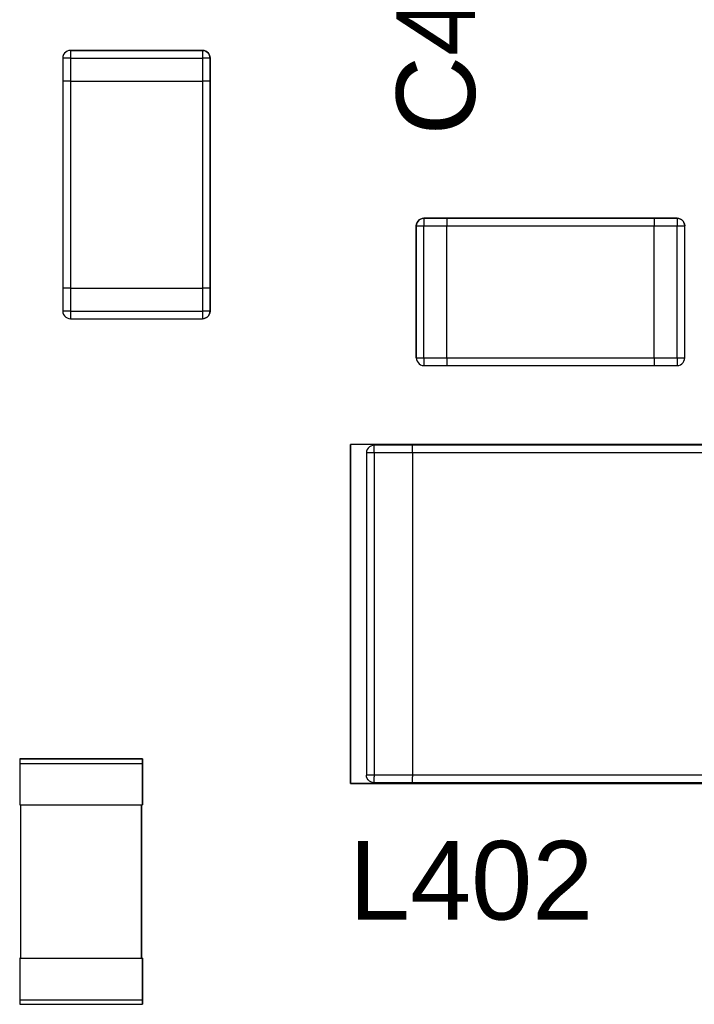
# Model space of a CAD drawing. Header units: inches. Extents: x 0 to 474, y -297 to 0.
# Tile 67 of 256: x 152.51 to 156.91, y -153.12 to -146.7. Entities that reach past the tile are written whole.
import ezdxf

# ---------------------------------------------------------------- set-up
doc = ezdxf.new("R2010")
doc.units = ezdxf.units.IN
doc.header["$MEASUREMENT"] = 0
doc.styles.add('Arial0', font='arial.ttf', dxfattribs={"height": 3.644212})

msp = doc.modelspace()

# ---------------------------------------------------------------- linework, layer by layer
at = {"color": 7, "true_color": 0xffffff}
for p, q in [((152.7958, -146.9438), (152.7948, -146.9548)), ((152.7958, -146.9438), (152.7948, -146.9548)), ((152.7998, -146.9328), (152.7958, -146.9438)), ((152.7998, -146.9328), (152.7958, -146.9438)), ((152.8058, -146.9238), (152.7998, -146.9328)), ((152.8058, -146.9238), (152.7998, -146.9328)), ((152.8138, -146.9158), (152.8058, -146.9238)), ((152.8138, -146.9158), (152.8058, -146.9238)), ((152.8228, -146.9098), (152.8138, -146.9158)), ((152.8228, -146.9098), (152.8138, -146.9158)), ((152.8338, -146.9058), (152.8228, -146.9098)), ((152.8338, -146.9058), (152.8228, -146.9098)), ((152.8448, -146.9048), (152.8338, -146.9058)), ((152.8448, -146.9048), (152.8338, -146.9058)), ((153.7048, -146.9048), (152.8448, -146.9048)), ((152.8448, -146.9048), (153.7048, -146.9048)), ((152.8448, -146.9048), (152.8448, -146.9058)), ((152.8448, -146.9058), (152.8448, -146.9098)), ((152.8448, -146.9098), (152.8448, -146.9158)), ((152.8448, -146.9158), (152.8448, -146.9238)), ((152.8448, -146.9238), (152.8448, -146.9328)), ((152.8448, -146.9328), (152.8448, -146.9438)), ((152.8448, -146.9438), (152.8448, -146.9548)), ((153.7158, -146.9058), (153.7048, -146.9048)), ((153.7048, -146.9048), (153.7158, -146.9058)), ((153.7048, -146.9048), (153.7048, -146.9058)), ((153.7048, -146.9058), (153.7048, -146.9098)), ((153.7048, -146.9098), (153.7048, -146.9158)), ((153.7048, -146.9158), (153.7048, -146.9238)), ((153.7048, -146.9238), (153.7048, -146.9328)), ((153.7048, -146.9328), (153.7048, -146.9438)), ((153.7048, -146.9438), (153.7048, -146.9548)), ((153.7268, -146.9098), (153.7158, -146.9058)), ((153.7158, -146.9058), (153.7268, -146.9098)), ((153.7358, -146.9158), (153.7268, -146.9098)), ((153.7268, -146.9098), (153.7358, -146.9158)), ((153.7438, -146.9238), (153.7358, -146.9158)), ((153.7358, -146.9158), (153.7438, -146.9238)), ((153.7498, -146.9328), (153.7438, -146.9238)), ((153.7438, -146.9238), (153.7498, -146.9328)), ((153.7538, -146.9438), (153.7498, -146.9328)), ((153.7498, -146.9328), (153.7538, -146.9438)), ((153.7548, -146.9548), (153.7538, -146.9438)), ((153.7538, -146.9438), (153.7548, -146.9548)), ((152.7948, -146.9548), (152.7948, -147.1048)), ((152.7948, -146.9548), (152.7948, -147.1048)), ((152.7958, -146.9548), (152.7948, -146.9548)), ((152.7998, -146.9548), (152.7958, -146.9548)), ((152.8058, -146.9548), (152.7998, -146.9548)), ((152.8138, -146.9548), (152.8058, -146.9548)), ((152.8228, -146.9548), (152.8138, -146.9548)), ((152.8338, -146.9548), (152.8228, -146.9548)), ((152.8448, -146.9548), (152.8338, -146.9548)), ((152.8448, -146.9548), (152.8448, -147.1048)), ((152.8448, -146.9548), (153.7048, -146.9548)), ((153.7158, -146.9548), (153.7048, -146.9548)), ((153.7048, -146.9548), (153.7048, -147.1048)), ((153.7268, -146.9548), (153.7158, -146.9548)), ((153.7358, -146.9548), (153.7268, -146.9548)), ((153.7438, -146.9548), (153.7358, -146.9548)), ((153.7498, -146.9548), (153.7438, -146.9548)), ((153.7538, -146.9548), (153.7498, -146.9548)), ((153.7548, -146.9548), (153.7538, -146.9548)), ((153.7548, -147.1048), (153.7548, -146.9548)), ((153.7548, -146.9548), (153.7548, -147.1048)), ((152.7948, -147.1048), (152.7948, -148.4548)), ((152.7958, -147.1048), (152.7948, -147.1048)), ((152.7958, -147.1048), (152.7948, -147.1048)), ((152.7948, -147.1048), (152.7948, -148.4548)), ((152.7998, -147.1048), (152.7958, -147.1048)), ((152.7998, -147.1048), (152.7958, -147.1048)), ((152.8058, -147.1048), (152.7998, -147.1048)), ((152.8058, -147.1048), (152.7998, -147.1048)), ((152.8138, -147.1048), (152.8058, -147.1048)), ((152.8138, -147.1048), (152.8058, -147.1048)), ((152.8228, -147.1048), (152.8138, -147.1048)), ((152.8228, -147.1048), (152.8138, -147.1048)), ((152.8338, -147.1048), (152.8228, -147.1048)), ((152.8338, -147.1048), (152.8228, -147.1048)), ((152.8448, -147.1048), (152.8338, -147.1048)), ((152.8448, -147.1048), (152.8338, -147.1048)), ((152.8448, -147.1048), (153.7048, -147.1048)), ((152.8448, -147.1048), (153.7048, -147.1048)), ((152.8448, -147.1048), (152.8448, -148.4548)), ((153.7158, -147.1048), (153.7048, -147.1048)), ((153.7158, -147.1048), (153.7048, -147.1048)), ((153.7048, -147.1048), (153.7048, -148.4548)), ((153.7268, -147.1048), (153.7158, -147.1048)), ((153.7268, -147.1048), (153.7158, -147.1048)), ((153.7358, -147.1048), (153.7268, -147.1048)), ((153.7358, -147.1048), (153.7268, -147.1048)), ((153.7438, -147.1048), (153.7358, -147.1048)), ((153.7438, -147.1048), (153.7358, -147.1048)), ((153.7498, -147.1048), (153.7438, -147.1048)), ((153.7498, -147.1048), (153.7438, -147.1048)), ((153.7538, -147.1048), (153.7498, -147.1048)), ((153.7538, -147.1048), (153.7498, -147.1048)), ((153.7548, -147.1048), (153.7538, -147.1048)), ((153.7548, -147.1048), (153.7538, -147.1048)), ((153.7548, -148.4548), (153.7548, -147.1048)), ((153.7548, -147.1048), (153.7548, -148.4548)), ((155.1008, -148.0388), (155.0998, -148.0498)), ((155.0998, -148.0498), (155.1008, -148.0388)), ((155.1048, -148.0278), (155.1008, -148.0388)), ((155.1008, -148.0388), (155.1048, -148.0278)), ((155.1108, -148.0188), (155.1048, -148.0278)), ((155.1048, -148.0278), (155.1108, -148.0188)), ((155.1188, -148.0108), (155.1108, -148.0188)), ((155.1108, -148.0188), (155.1188, -148.0108)), ((155.1278, -148.0048), (155.1188, -148.0108)), ((155.1188, -148.0108), (155.1278, -148.0048)), ((155.1388, -148.0008), (155.1278, -148.0048)), ((155.1278, -148.0048), (155.1388, -148.0008)), ((155.1498, -147.9998), (155.1388, -148.0008)), ((155.1388, -148.0008), (155.1498, -147.9998)), ((155.2998, -147.9998), (155.1498, -147.9998)), ((155.1498, -147.9998), (155.2998, -147.9998)), ((155.1498, -147.9998), (155.1498, -148.0008)), ((155.1498, -148.0008), (155.1498, -148.0048)), ((155.1498, -148.0048), (155.1498, -148.0108)), ((155.1498, -148.0108), (155.1498, -148.0188)), ((155.1498, -148.0188), (155.1498, -148.0278)), ((155.1498, -148.0278), (155.1498, -148.0388)), ((155.1498, -148.0388), (155.1498, -148.0498)), ((156.6498, -147.9998), (155.2998, -147.9998)), ((155.2998, -147.9998), (155.2998, -148.0008)), ((155.2998, -147.9998), (156.6498, -147.9998)), ((155.2998, -147.9998), (155.2998, -148.0008)), ((155.2998, -148.0008), (155.2998, -148.0048)), ((155.2998, -148.0008), (155.2998, -148.0048)), ((155.2998, -148.0048), (155.2998, -148.0108)), ((155.2998, -148.0048), (155.2998, -148.0108)), ((155.2998, -148.0108), (155.2998, -148.0188)), ((155.2998, -148.0108), (155.2998, -148.0188)), ((155.2998, -148.0188), (155.2998, -148.0278)), ((155.2998, -148.0188), (155.2998, -148.0278)), ((155.2998, -148.0278), (155.2998, -148.0388)), ((155.2998, -148.0278), (155.2998, -148.0388)), ((155.2998, -148.0388), (155.2998, -148.0498)), ((155.2998, -148.0388), (155.2998, -148.0498)), ((156.7998, -147.9998), (156.6498, -147.9998)), ((156.6498, -147.9998), (156.7998, -147.9998)), ((156.6498, -147.9998), (156.6498, -148.0008)), ((156.6498, -147.9998), (156.6498, -148.0008)), ((156.6498, -148.0008), (156.6498, -148.0048)), ((156.6498, -148.0008), (156.6498, -148.0048)), ((156.6498, -148.0048), (156.6498, -148.0108)), ((156.6498, -148.0048), (156.6498, -148.0108)), ((156.6498, -148.0108), (156.6498, -148.0188)), ((156.6498, -148.0108), (156.6498, -148.0188)), ((156.6498, -148.0188), (156.6498, -148.0278)), ((156.6498, -148.0188), (156.6498, -148.0278)), ((156.6498, -148.0278), (156.6498, -148.0388)), ((156.6498, -148.0278), (156.6498, -148.0388)), ((156.6498, -148.0388), (156.6498, -148.0498)), ((156.6498, -148.0388), (156.6498, -148.0498)), ((156.7998, -148.0008), (156.7998, -147.9998)), ((156.7998, -147.9998), (156.8108, -148.0008)), ((156.7998, -147.9998), (156.7998, -148.0008)), ((156.8108, -148.0008), (156.7998, -148.0008)), ((156.7998, -148.0008), (156.7998, -148.0048)), ((156.7998, -148.0048), (156.7998, -148.0108)), ((156.7998, -148.0108), (156.7998, -148.0188)), ((156.7998, -148.0188), (156.7998, -148.0278)), ((156.7998, -148.0278), (156.7998, -148.0388)), ((156.7998, -148.0388), (156.7998, -148.0498)), ((156.8218, -148.0048), (156.8108, -148.0008)), ((156.8108, -148.0008), (156.8218, -148.0048)), ((156.8308, -148.0108), (156.8218, -148.0048)), ((156.8218, -148.0048), (156.8308, -148.0108)), ((156.8388, -148.0188), (156.8308, -148.0108)), ((156.8308, -148.0108), (156.8388, -148.0188)), ((156.8448, -148.0278), (156.8388, -148.0188)), ((156.8388, -148.0188), (156.8448, -148.0278)), ((156.8488, -148.0388), (156.8448, -148.0278)), ((156.8448, -148.0278), (156.8488, -148.0388)), ((156.8498, -148.0498), (156.8488, -148.0388)), ((156.8488, -148.0388), (156.8498, -148.0498)), ((155.0998, -148.0498), (155.0998, -148.9098)), ((155.0998, -148.9098), (155.0998, -148.0498)), ((155.0998, -148.0498), (155.1008, -148.0498)), ((155.1008, -148.0498), (155.1048, -148.0498)), ((155.1048, -148.0498), (155.1108, -148.0498)), ((155.1108, -148.0498), (155.1188, -148.0498)), ((155.1188, -148.0498), (155.1278, -148.0498)), ((155.1278, -148.0498), (155.1388, -148.0498)), ((155.1388, -148.0498), (155.1498, -148.0498)), ((155.1498, -148.0498), (155.2998, -148.0498)), ((155.1498, -148.9098), (155.1498, -148.0498)), ((155.2998, -148.9098), (155.2998, -148.0498)), ((155.2998, -148.9098), (155.2998, -148.0498)), ((155.2998, -148.0498), (156.6498, -148.0498)), ((156.6498, -148.9098), (156.6498, -148.0498)), ((156.6498, -148.9098), (156.6498, -148.0498)), ((156.6498, -148.0498), (156.7998, -148.0498)), ((156.7998, -148.0498), (156.8108, -148.0498)), ((156.7998, -148.9098), (156.7998, -148.0498)), ((156.8108, -148.0498), (156.8218, -148.0498)), ((156.8218, -148.0498), (156.8308, -148.0498)), ((156.8308, -148.0498), (156.8388, -148.0498)), ((156.8388, -148.0498), (156.8448, -148.0498)), ((156.8448, -148.0498), (156.8488, -148.0498)), ((156.8488, -148.0498), (156.8498, -148.0498)), ((156.8498, -148.9098), (156.8498, -148.0498)), ((156.8498, -148.9098), (156.8498, -148.0498)), ((152.7948, -148.4548), (152.7948, -148.6048)), ((152.7958, -148.4548), (152.7948, -148.4548)), ((152.7948, -148.4548), (152.7948, -148.6048)), ((152.7958, -148.4548), (152.7948, -148.4548)), ((152.7998, -148.4548), (152.7958, -148.4548)), ((152.7998, -148.4548), (152.7958, -148.4548)), ((152.8058, -148.4548), (152.7998, -148.4548)), ((152.8058, -148.4548), (152.7998, -148.4548)), ((152.8138, -148.4548), (152.8058, -148.4548)), ((152.8138, -148.4548), (152.8058, -148.4548)), ((152.8228, -148.4548), (152.8138, -148.4548)), ((152.8228, -148.4548), (152.8138, -148.4548)), ((152.8338, -148.4548), (152.8228, -148.4548)), ((152.8338, -148.4548), (152.8228, -148.4548)), ((152.8448, -148.4548), (152.8338, -148.4548)), ((152.8448, -148.4548), (152.8338, -148.4548)), ((152.8448, -148.4548), (153.7048, -148.4548)), ((152.8448, -148.4548), (153.7048, -148.4548)), ((152.8448, -148.4548), (152.8448, -148.6048)), ((153.7158, -148.4548), (153.7048, -148.4548)), ((153.7158, -148.4548), (153.7048, -148.4548)), ((153.7048, -148.4548), (153.7048, -148.6048)), ((153.7268, -148.4548), (153.7158, -148.4548)), ((153.7268, -148.4548), (153.7158, -148.4548)), ((153.7358, -148.4548), (153.7268, -148.4548)), ((153.7358, -148.4548), (153.7268, -148.4548)), ((153.7438, -148.4548), (153.7358, -148.4548)), ((153.7438, -148.4548), (153.7358, -148.4548)), ((153.7498, -148.4548), (153.7438, -148.4548)), ((153.7498, -148.4548), (153.7438, -148.4548)), ((153.7538, -148.4548), (153.7498, -148.4548)), ((153.7538, -148.4548), (153.7498, -148.4548)), ((153.7548, -148.4548), (153.7538, -148.4548)), ((153.7548, -148.4548), (153.7538, -148.4548)), ((153.7548, -148.6048), (153.7548, -148.4548)), ((153.7548, -148.4548), (153.7548, -148.6048)), ((152.7948, -148.6048), (152.7958, -148.6048)), ((152.7948, -148.6048), (152.7958, -148.6158)), ((152.7958, -148.6048), (152.7948, -148.6048)), ((152.7958, -148.6048), (152.7958, -148.6158)), ((152.7998, -148.6048), (152.7958, -148.6048)), ((152.7958, -148.6158), (152.7998, -148.6268)), ((152.7958, -148.6158), (152.7998, -148.6268)), ((152.8058, -148.6048), (152.7998, -148.6048)), ((152.8138, -148.6048), (152.8058, -148.6048)), ((152.8228, -148.6048), (152.8138, -148.6048)), ((152.8338, -148.6048), (152.8228, -148.6048)), ((152.8448, -148.6048), (152.8338, -148.6048)), ((152.8448, -148.6048), (153.7048, -148.6048)), ((152.8448, -148.6048), (152.8448, -148.6158)), ((152.8448, -148.6158), (152.8448, -148.6268)), ((153.7048, -148.6048), (153.7048, -148.6158)), ((153.7158, -148.6048), (153.7048, -148.6048)), ((153.7048, -148.6158), (153.7048, -148.6268)), ((153.7268, -148.6048), (153.7158, -148.6048)), ((153.7358, -148.6048), (153.7268, -148.6048)), ((153.7438, -148.6048), (153.7358, -148.6048)), ((153.7498, -148.6048), (153.7438, -148.6048)), ((153.7538, -148.6048), (153.7498, -148.6048)), ((153.7498, -148.6268), (153.7538, -148.6158)), ((153.7538, -148.6158), (153.7498, -148.6268)), ((153.7538, -148.6158), (153.7538, -148.6048)), ((153.7538, -148.6048), (153.7548, -148.6048)), ((153.7548, -148.6048), (153.7538, -148.6158)), ((153.7548, -148.6048), (153.7538, -148.6048)), ((152.7998, -148.6268), (152.8058, -148.6358)), ((152.7998, -148.6268), (152.8058, -148.6358)), ((152.8058, -148.6358), (152.8138, -148.6438)), ((152.8058, -148.6358), (152.8138, -148.6438)), ((152.8138, -148.6438), (152.8228, -148.6498)), ((152.8138, -148.6438), (152.8228, -148.6498)), ((152.8228, -148.6498), (152.8338, -148.6538)), ((152.8228, -148.6498), (152.8338, -148.6538)), ((152.8338, -148.6538), (152.8448, -148.6548)), ((152.8338, -148.6538), (152.8448, -148.6548)), ((152.8448, -148.6268), (152.8448, -148.6358)), ((152.8448, -148.6358), (152.8448, -148.6438)), ((152.8448, -148.6438), (152.8448, -148.6498)), ((152.8448, -148.6498), (152.8448, -148.6538)), ((152.8448, -148.6538), (152.8448, -148.6548)), ((152.8448, -148.6548), (153.7048, -148.6548)), ((152.8448, -148.6548), (153.7048, -148.6548)), ((153.7048, -148.6268), (153.7048, -148.6358)), ((153.7048, -148.6358), (153.7048, -148.6438)), ((153.7048, -148.6438), (153.7048, -148.6498)), ((153.7048, -148.6498), (153.7048, -148.6538)), ((153.7048, -148.6548), (153.7158, -148.6538)), ((153.7158, -148.6538), (153.7048, -148.6548)), ((153.7048, -148.6538), (153.7048, -148.6548)), ((153.7158, -148.6538), (153.7268, -148.6498)), ((153.7268, -148.6498), (153.7158, -148.6538)), ((153.7268, -148.6498), (153.7358, -148.6438)), ((153.7358, -148.6438), (153.7268, -148.6498)), ((153.7358, -148.6438), (153.7438, -148.6358)), ((153.7438, -148.6358), (153.7358, -148.6438)), ((153.7438, -148.6358), (153.7498, -148.6268)), ((153.7498, -148.6268), (153.7438, -148.6358)), ((155.0998, -148.9098), (155.1008, -148.9208)), ((155.0998, -148.9098), (155.1008, -148.9208)), ((155.0998, -148.9098), (155.1008, -148.9098)), ((155.1008, -148.9098), (155.1048, -148.9098)), ((155.1008, -148.9208), (155.1048, -148.9318)), ((155.1008, -148.9208), (155.1048, -148.9318)), ((155.1048, -148.9098), (155.1108, -148.9098)), ((155.1048, -148.9318), (155.1108, -148.9408)), ((155.1048, -148.9318), (155.1108, -148.9408)), ((155.1108, -148.9098), (155.1188, -148.9098)), ((155.1108, -148.9408), (155.1188, -148.9488)), ((155.1108, -148.9408), (155.1188, -148.9488)), ((155.1188, -148.9098), (155.1278, -148.9098)), ((155.1278, -148.9098), (155.1388, -148.9098)), ((155.1388, -148.9098), (155.1498, -148.9098)), ((155.1498, -148.9098), (155.2998, -148.9098)), ((155.1498, -148.9098), (155.1498, -148.9208)), ((155.1498, -148.9208), (155.1498, -148.9318)), ((155.1498, -148.9318), (155.1498, -148.9408)), ((155.1498, -148.9408), (155.1498, -148.9488)), ((155.2998, -148.9098), (155.2998, -148.9208)), ((155.2998, -148.9098), (155.2998, -148.9208)), ((155.2998, -148.9098), (156.6498, -148.9098)), ((155.2998, -148.9208), (155.2998, -148.9318)), ((155.2998, -148.9208), (155.2998, -148.9318)), ((155.2998, -148.9318), (155.2998, -148.9408)), ((155.2998, -148.9318), (155.2998, -148.9408)), ((155.2998, -148.9408), (155.2998, -148.9488)), ((155.2998, -148.9408), (155.2998, -148.9488)), ((156.6498, -148.9098), (156.6498, -148.9208)), ((156.6498, -148.9098), (156.6498, -148.9208)), ((156.6498, -148.9098), (156.7998, -148.9098)), ((156.6498, -148.9208), (156.6498, -148.9318)), ((156.6498, -148.9208), (156.6498, -148.9318)), ((156.6498, -148.9318), (156.6498, -148.9408)), ((156.6498, -148.9318), (156.6498, -148.9408)), ((156.6498, -148.9408), (156.6498, -148.9488)), ((156.6498, -148.9408), (156.6498, -148.9488)), ((156.7998, -148.9098), (156.8108, -148.9098)), ((156.7998, -148.9098), (156.7998, -148.9208)), ((156.7998, -148.9208), (156.7998, -148.9318)), ((156.7998, -148.9318), (156.7998, -148.9408)), ((156.7998, -148.9408), (156.7998, -148.9488)), ((156.8108, -148.9098), (156.8218, -148.9098)), ((156.8218, -148.9098), (156.8308, -148.9098)), ((156.8308, -148.9098), (156.8388, -148.9098)), ((156.8308, -148.9488), (156.8388, -148.9408)), ((156.8308, -148.9488), (156.8388, -148.9408)), ((156.8388, -148.9098), (156.8448, -148.9098)), ((156.8388, -148.9408), (156.8448, -148.9318)), ((156.8388, -148.9408), (156.8448, -148.9318)), ((156.8448, -148.9098), (156.8488, -148.9098)), ((156.8448, -148.9318), (156.8488, -148.9208)), ((156.8448, -148.9318), (156.8488, -148.9208)), ((156.8488, -148.9208), (156.8498, -148.9098)), ((156.8488, -148.9208), (156.8498, -148.9098)), ((156.8488, -148.9098), (156.8498, -148.9098)), ((155.1188, -148.9488), (155.1278, -148.9548)), ((155.1188, -148.9488), (155.1278, -148.9548)), ((155.1278, -148.9548), (155.1388, -148.9588)), ((155.1278, -148.9548), (155.1388, -148.9588)), ((155.1388, -148.9588), (155.1498, -148.9598)), ((155.1388, -148.9588), (155.1498, -148.9598)), ((155.1498, -148.9488), (155.1498, -148.9548)), ((155.1498, -148.9548), (155.1498, -148.9588)), ((155.1498, -148.9588), (155.1498, -148.9598)), ((155.1498, -148.9598), (155.2998, -148.9598)), ((155.1498, -148.9598), (155.2998, -148.9598)), ((155.2998, -148.9488), (155.2998, -148.9548)), ((155.2998, -148.9488), (155.2998, -148.9548)), ((155.2998, -148.9548), (155.2998, -148.9588)), ((155.2998, -148.9548), (155.2998, -148.9588)), ((155.2998, -148.9588), (155.2998, -148.9598)), ((155.2998, -148.9588), (155.2998, -148.9598)), ((155.2998, -148.9598), (156.6498, -148.9598)), ((155.2998, -148.9598), (156.6498, -148.9598)), ((156.6498, -148.9488), (156.6498, -148.9548)), ((156.6498, -148.9488), (156.6498, -148.9548)), ((156.6498, -148.9548), (156.6498, -148.9588)), ((156.6498, -148.9548), (156.6498, -148.9588)), ((156.6498, -148.9588), (156.6498, -148.9598)), ((156.6498, -148.9588), (156.6498, -148.9598)), ((156.6498, -148.9598), (156.7998, -148.9598)), ((156.6498, -148.9598), (156.7998, -148.9598)), ((156.7998, -148.9488), (156.7998, -148.9548)), ((156.7998, -148.9548), (156.7998, -148.9588)), ((156.7998, -148.9598), (156.7998, -148.9588)), ((156.7998, -148.9588), (156.8108, -148.9588)), ((156.7998, -148.9598), (156.8108, -148.9588)), ((156.7998, -148.9588), (156.7998, -148.9598)), ((156.8108, -148.9588), (156.8218, -148.9548)), ((156.8108, -148.9588), (156.8218, -148.9548)), ((156.8218, -148.9548), (156.8308, -148.9488)), ((156.8218, -148.9548), (156.8308, -148.9488)), ((157.3798, -149.4748), (154.6698, -149.4748)), ((154.6698, -149.4748), (154.6698, -151.6848)), ((157.3798, -149.4748), (154.6698, -149.4748)), ((154.6698, -151.6848), (154.6698, -149.4748)), ((154.7758, -149.5188), (154.7748, -149.5298)), ((154.7798, -149.5078), (154.7758, -149.5188)), ((154.7858, -149.4988), (154.7798, -149.5078)), ((154.7938, -149.4908), (154.7858, -149.4988)), ((154.8028, -149.4848), (154.7938, -149.4908)), ((154.8138, -149.4808), (154.8028, -149.4848)), ((154.8248, -149.4798), (154.8138, -149.4808)), ((155.0748, -149.4798), (154.8248, -149.4798)), ((154.8248, -149.4798), (154.8248, -149.4808)), ((154.8248, -149.4848), (154.8248, -149.4808)), ((154.8248, -149.4908), (154.8248, -149.4848)), ((154.8248, -149.4988), (154.8248, -149.4908)), ((154.8248, -149.5078), (154.8248, -149.4988)), ((154.8248, -149.5188), (154.8248, -149.5078)), ((154.8248, -149.5298), (154.8248, -149.5188)), ((156.9748, -149.4798), (155.0748, -149.4798)), ((155.0748, -149.4798), (155.0748, -149.4808)), ((155.0748, -149.4848), (155.0748, -149.4808)), ((155.0748, -149.4908), (155.0748, -149.4848)), ((155.0748, -149.4988), (155.0748, -149.4908)), ((155.0748, -149.5078), (155.0748, -149.4988)), ((155.0748, -149.5188), (155.0748, -149.5078)), ((155.0748, -149.5298), (155.0748, -149.5188)), ((154.7748, -149.5298), (154.7748, -151.6298)), ((154.7758, -149.5298), (154.7748, -149.5298)), ((154.7798, -149.5298), (154.7758, -149.5298)), ((154.7858, -149.5298), (154.7798, -149.5298)), ((154.7938, -149.5298), (154.7858, -149.5298)), ((154.8028, -149.5298), (154.7938, -149.5298)), ((154.8138, -149.5298), (154.8028, -149.5298)), ((154.8248, -149.5298), (154.8138, -149.5298)), ((154.8248, -149.5298), (154.8248, -151.6298)), ((155.0748, -149.5298), (154.8248, -149.5298)), ((156.9748, -149.5298), (155.0748, -149.5298)), ((155.0748, -149.5298), (155.0748, -151.6298)), ((153.3138, -151.5248), (152.5138, -151.5248)), ((152.5138, -151.5248), (152.5138, -151.5548)), ((152.5138, -151.5248), (152.5138, -151.5258)), ((152.5138, -151.5248), (153.3138, -151.5248)), ((152.5138, -151.5258), (152.5138, -151.5278)), ((152.5138, -151.5278), (152.5138, -151.5318)), ((152.5138, -151.5318), (152.5138, -151.5368)), ((152.5138, -151.5368), (152.5138, -151.5418)), ((152.5138, -151.5418), (152.5138, -151.5488)), ((152.5138, -151.5488), (152.5138, -151.5548)), ((152.5138, -151.5548), (152.5138, -151.8248)), ((152.5138, -151.5548), (152.5138, -151.8248)), ((152.5138, -151.5548), (153.3138, -151.5548)), ((153.3138, -151.5548), (153.3138, -151.5248)), ((153.3138, -151.5248), (153.3138, -151.5258)), ((153.3138, -151.5258), (153.3138, -151.5278)), ((153.3138, -151.5278), (153.3138, -151.5318)), ((153.3138, -151.5318), (153.3138, -151.5368)), ((153.3138, -151.5368), (153.3138, -151.5418)), ((153.3138, -151.5418), (153.3138, -151.5488)), ((153.3138, -151.5488), (153.3138, -151.5548)), ((153.3138, -151.8248), (153.3138, -151.5548)), ((153.3138, -151.5548), (153.3138, -151.8248)), ((154.7758, -151.6408), (154.7748, -151.6298)), ((154.7758, -151.6298), (154.7748, -151.6298)), ((154.7798, -151.6298), (154.7758, -151.6298)), ((154.7858, -151.6298), (154.7798, -151.6298)), ((154.7938, -151.6298), (154.7858, -151.6298)), ((154.8028, -151.6298), (154.7938, -151.6298)), ((154.8138, -151.6298), (154.8028, -151.6298)), ((154.8248, -151.6298), (154.8138, -151.6298)), ((154.8248, -151.6298), (154.8248, -151.6408)), ((155.0748, -151.6298), (154.8248, -151.6298)), ((156.9748, -151.6298), (155.0748, -151.6298)), ((155.0748, -151.6298), (155.0748, -151.6408)), ((154.6698, -151.6848), (157.3798, -151.6848)), ((157.3798, -151.6848), (154.6698, -151.6848)), ((154.7798, -151.6518), (154.7758, -151.6408)), ((154.7858, -151.6608), (154.7798, -151.6518)), ((154.7938, -151.6688), (154.7858, -151.6608)), ((154.8028, -151.6748), (154.7938, -151.6688)), ((154.8138, -151.6788), (154.8028, -151.6748)), ((154.8248, -151.6798), (154.8138, -151.6788)), ((154.8248, -151.6518), (154.8248, -151.6408)), ((154.8248, -151.6608), (154.8248, -151.6518)), ((154.8248, -151.6688), (154.8248, -151.6608)), ((154.8248, -151.6748), (154.8248, -151.6688)), ((154.8248, -151.6788), (154.8248, -151.6748)), ((154.8248, -151.6798), (154.8248, -151.6788)), ((155.0748, -151.6798), (154.8248, -151.6798)), ((155.0748, -151.6518), (155.0748, -151.6408)), ((155.0748, -151.6608), (155.0748, -151.6518)), ((155.0748, -151.6688), (155.0748, -151.6608)), ((155.0748, -151.6748), (155.0748, -151.6688)), ((155.0748, -151.6788), (155.0748, -151.6748)), ((155.0748, -151.6798), (155.0748, -151.6788)), ((156.9748, -151.6798), (155.0748, -151.6798)), ((152.5138, -151.8248), (152.5188, -151.8248)), ((152.5138, -151.8248), (153.3138, -151.8248)), ((152.5188, -151.8248), (152.5188, -152.8248)), ((152.5188, -151.8248), (152.5188, -152.8248)), ((153.3088, -152.8248), (153.3088, -151.8248)), ((153.3088, -151.8248), (153.3138, -151.8248)), ((153.3088, -151.8248), (153.3088, -152.8248)), ((152.5188, -152.8248), (152.5138, -152.8248)), ((152.5138, -152.8248), (152.5138, -153.0948)), ((152.5138, -152.8248), (152.5138, -153.0948)), ((152.5138, -152.8248), (153.3138, -152.8248)), ((153.3138, -152.8248), (153.3088, -152.8248)), ((153.3138, -153.0948), (153.3138, -152.8248)), ((153.3138, -152.8248), (153.3138, -153.0948)), ((152.5138, -153.0948), (152.5138, -153.1248)), ((152.5138, -153.0948), (152.5138, -153.1018)), ((152.5138, -153.0948), (153.3138, -153.0948)), ((152.5138, -153.1018), (152.5138, -153.1078)), ((152.5138, -153.1078), (152.5138, -153.1138)), ((152.5138, -153.1138), (152.5138, -153.1188)), ((153.3138, -153.1248), (153.3138, -153.0948)), ((153.3138, -153.0948), (153.3138, -153.1018)), ((153.3138, -153.1018), (153.3138, -153.1078)), ((153.3138, -153.1078), (153.3138, -153.1138)), ((153.3138, -153.1138), (153.3138, -153.1188)), ((152.5138, -153.1188), (152.5138, -153.1218)), ((152.5138, -153.1218), (152.5138, -153.1248)), ((152.5138, -153.1248), (153.3138, -153.1248)), ((152.5138, -153.1248), (152.5138, -153.1248)), ((152.5138, -153.1248), (153.3138, -153.1248)), ((153.3138, -153.1188), (153.3138, -153.1218)), ((153.3138, -153.1218), (153.3138, -153.1248)), ((153.3138, -153.1248), (153.3138, -153.1248))]:
    msp.add_line(p, q, dxfattribs=at)
at = {"color": 18, "true_color": 0x000000}
for p, q in [((152.7958, -146.9438), (152.7948, -146.9548)), ((152.7958, -146.9438), (152.7948, -146.9548)), ((152.7998, -146.9328), (152.7958, -146.9438)), ((152.7998, -146.9328), (152.7958, -146.9438)), ((152.8058, -146.9238), (152.7998, -146.9328)), ((152.8058, -146.9238), (152.7998, -146.9328)), ((152.8138, -146.9158), (152.8058, -146.9238)), ((152.8138, -146.9158), (152.8058, -146.9238)), ((152.8228, -146.9098), (152.8138, -146.9158)), ((152.8228, -146.9098), (152.8138, -146.9158)), ((152.8338, -146.9058), (152.8228, -146.9098)), ((152.8338, -146.9058), (152.8228, -146.9098)), ((152.8448, -146.9048), (152.8338, -146.9058)), ((152.8448, -146.9048), (152.8338, -146.9058)), ((153.7048, -146.9048), (152.8448, -146.9048)), ((152.8448, -146.9048), (153.7048, -146.9048)), ((152.8448, -146.9048), (152.8448, -146.9058)), ((152.8448, -146.9058), (152.8448, -146.9098)), ((152.8448, -146.9098), (152.8448, -146.9158)), ((152.8448, -146.9158), (152.8448, -146.9238)), ((152.8448, -146.9238), (152.8448, -146.9328)), ((152.8448, -146.9328), (152.8448, -146.9438)), ((152.8448, -146.9438), (152.8448, -146.9548)), ((153.7158, -146.9058), (153.7048, -146.9048)), ((153.7048, -146.9048), (153.7158, -146.9058)), ((153.7048, -146.9048), (153.7048, -146.9058)), ((153.7048, -146.9058), (153.7048, -146.9098)), ((153.7048, -146.9098), (153.7048, -146.9158)), ((153.7048, -146.9158), (153.7048, -146.9238)), ((153.7048, -146.9238), (153.7048, -146.9328)), ((153.7048, -146.9328), (153.7048, -146.9438)), ((153.7048, -146.9438), (153.7048, -146.9548)), ((153.7268, -146.9098), (153.7158, -146.9058)), ((153.7158, -146.9058), (153.7268, -146.9098)), ((153.7358, -146.9158), (153.7268, -146.9098)), ((153.7268, -146.9098), (153.7358, -146.9158)), ((153.7438, -146.9238), (153.7358, -146.9158)), ((153.7358, -146.9158), (153.7438, -146.9238)), ((153.7498, -146.9328), (153.7438, -146.9238)), ((153.7438, -146.9238), (153.7498, -146.9328)), ((153.7538, -146.9438), (153.7498, -146.9328)), ((153.7498, -146.9328), (153.7538, -146.9438)), ((153.7548, -146.9548), (153.7538, -146.9438)), ((153.7538, -146.9438), (153.7548, -146.9548)), ((152.7948, -146.9548), (152.7948, -147.1048)), ((152.7948, -146.9548), (152.7948, -147.1048)), ((152.7958, -146.9548), (152.7948, -146.9548)), ((152.7998, -146.9548), (152.7958, -146.9548)), ((152.8058, -146.9548), (152.7998, -146.9548)), ((152.8138, -146.9548), (152.8058, -146.9548)), ((152.8228, -146.9548), (152.8138, -146.9548)), ((152.8338, -146.9548), (152.8228, -146.9548)), ((152.8448, -146.9548), (152.8338, -146.9548)), ((152.8448, -146.9548), (152.8448, -147.1048)), ((152.8448, -146.9548), (153.7048, -146.9548)), ((153.7158, -146.9548), (153.7048, -146.9548)), ((153.7048, -146.9548), (153.7048, -147.1048)), ((153.7268, -146.9548), (153.7158, -146.9548)), ((153.7358, -146.9548), (153.7268, -146.9548)), ((153.7438, -146.9548), (153.7358, -146.9548)), ((153.7498, -146.9548), (153.7438, -146.9548)), ((153.7538, -146.9548), (153.7498, -146.9548)), ((153.7548, -146.9548), (153.7538, -146.9548)), ((153.7548, -147.1048), (153.7548, -146.9548)), ((153.7548, -146.9548), (153.7548, -147.1048)), ((152.7948, -147.1048), (152.7948, -148.4548)), ((152.7958, -147.1048), (152.7948, -147.1048)), ((152.7958, -147.1048), (152.7948, -147.1048)), ((152.7948, -147.1048), (152.7948, -148.4548)), ((152.7998, -147.1048), (152.7958, -147.1048)), ((152.7998, -147.1048), (152.7958, -147.1048)), ((152.8058, -147.1048), (152.7998, -147.1048)), ((152.8058, -147.1048), (152.7998, -147.1048)), ((152.8138, -147.1048), (152.8058, -147.1048)), ((152.8138, -147.1048), (152.8058, -147.1048)), ((152.8228, -147.1048), (152.8138, -147.1048)), ((152.8228, -147.1048), (152.8138, -147.1048)), ((152.8338, -147.1048), (152.8228, -147.1048)), ((152.8338, -147.1048), (152.8228, -147.1048)), ((152.8448, -147.1048), (152.8338, -147.1048)), ((152.8448, -147.1048), (152.8338, -147.1048)), ((152.8448, -147.1048), (153.7048, -147.1048)), ((152.8448, -147.1048), (153.7048, -147.1048)), ((152.8448, -147.1048), (152.8448, -148.4548)), ((153.7158, -147.1048), (153.7048, -147.1048)), ((153.7158, -147.1048), (153.7048, -147.1048)), ((153.7048, -147.1048), (153.7048, -148.4548)), ((153.7268, -147.1048), (153.7158, -147.1048)), ((153.7268, -147.1048), (153.7158, -147.1048)), ((153.7358, -147.1048), (153.7268, -147.1048)), ((153.7358, -147.1048), (153.7268, -147.1048)), ((153.7438, -147.1048), (153.7358, -147.1048)), ((153.7438, -147.1048), (153.7358, -147.1048)), ((153.7498, -147.1048), (153.7438, -147.1048)), ((153.7498, -147.1048), (153.7438, -147.1048)), ((153.7538, -147.1048), (153.7498, -147.1048)), ((153.7538, -147.1048), (153.7498, -147.1048)), ((153.7548, -147.1048), (153.7538, -147.1048)), ((153.7548, -147.1048), (153.7538, -147.1048)), ((153.7548, -148.4548), (153.7548, -147.1048)), ((153.7548, -147.1048), (153.7548, -148.4548)), ((155.1008, -148.0388), (155.0998, -148.0498)), ((155.0998, -148.0498), (155.1008, -148.0388)), ((155.1048, -148.0278), (155.1008, -148.0388)), ((155.1008, -148.0388), (155.1048, -148.0278)), ((155.1108, -148.0188), (155.1048, -148.0278)), ((155.1048, -148.0278), (155.1108, -148.0188)), ((155.1188, -148.0108), (155.1108, -148.0188)), ((155.1108, -148.0188), (155.1188, -148.0108)), ((155.1278, -148.0048), (155.1188, -148.0108)), ((155.1188, -148.0108), (155.1278, -148.0048)), ((155.1388, -148.0008), (155.1278, -148.0048)), ((155.1278, -148.0048), (155.1388, -148.0008)), ((155.1498, -147.9998), (155.1388, -148.0008)), ((155.1388, -148.0008), (155.1498, -147.9998)), ((155.2998, -147.9998), (155.1498, -147.9998)), ((155.1498, -147.9998), (155.2998, -147.9998)), ((155.1498, -147.9998), (155.1498, -148.0008)), ((155.1498, -148.0008), (155.1498, -148.0048)), ((155.1498, -148.0048), (155.1498, -148.0108)), ((155.1498, -148.0108), (155.1498, -148.0188)), ((155.1498, -148.0188), (155.1498, -148.0278)), ((155.1498, -148.0278), (155.1498, -148.0388)), ((155.1498, -148.0388), (155.1498, -148.0498)), ((156.6498, -147.9998), (155.2998, -147.9998)), ((155.2998, -147.9998), (155.2998, -148.0008)), ((155.2998, -147.9998), (156.6498, -147.9998)), ((155.2998, -147.9998), (155.2998, -148.0008)), ((155.2998, -148.0008), (155.2998, -148.0048)), ((155.2998, -148.0008), (155.2998, -148.0048)), ((155.2998, -148.0048), (155.2998, -148.0108)), ((155.2998, -148.0048), (155.2998, -148.0108)), ((155.2998, -148.0108), (155.2998, -148.0188)), ((155.2998, -148.0108), (155.2998, -148.0188)), ((155.2998, -148.0188), (155.2998, -148.0278)), ((155.2998, -148.0188), (155.2998, -148.0278)), ((155.2998, -148.0278), (155.2998, -148.0388)), ((155.2998, -148.0278), (155.2998, -148.0388)), ((155.2998, -148.0388), (155.2998, -148.0498)), ((155.2998, -148.0388), (155.2998, -148.0498)), ((156.7998, -147.9998), (156.6498, -147.9998)), ((156.6498, -147.9998), (156.7998, -147.9998)), ((156.6498, -147.9998), (156.6498, -148.0008)), ((156.6498, -147.9998), (156.6498, -148.0008)), ((156.6498, -148.0008), (156.6498, -148.0048)), ((156.6498, -148.0008), (156.6498, -148.0048)), ((156.6498, -148.0048), (156.6498, -148.0108)), ((156.6498, -148.0048), (156.6498, -148.0108)), ((156.6498, -148.0108), (156.6498, -148.0188)), ((156.6498, -148.0108), (156.6498, -148.0188)), ((156.6498, -148.0188), (156.6498, -148.0278)), ((156.6498, -148.0188), (156.6498, -148.0278)), ((156.6498, -148.0278), (156.6498, -148.0388)), ((156.6498, -148.0278), (156.6498, -148.0388)), ((156.6498, -148.0388), (156.6498, -148.0498)), ((156.6498, -148.0388), (156.6498, -148.0498)), ((156.7998, -148.0008), (156.7998, -147.9998)), ((156.7998, -147.9998), (156.8108, -148.0008)), ((156.7998, -147.9998), (156.7998, -148.0008)), ((156.8108, -148.0008), (156.7998, -148.0008)), ((156.7998, -148.0008), (156.7998, -148.0048)), ((156.7998, -148.0048), (156.7998, -148.0108)), ((156.7998, -148.0108), (156.7998, -148.0188)), ((156.7998, -148.0188), (156.7998, -148.0278)), ((156.7998, -148.0278), (156.7998, -148.0388)), ((156.7998, -148.0388), (156.7998, -148.0498)), ((156.8218, -148.0048), (156.8108, -148.0008)), ((156.8108, -148.0008), (156.8218, -148.0048)), ((156.8308, -148.0108), (156.8218, -148.0048)), ((156.8218, -148.0048), (156.8308, -148.0108)), ((156.8388, -148.0188), (156.8308, -148.0108)), ((156.8308, -148.0108), (156.8388, -148.0188)), ((156.8448, -148.0278), (156.8388, -148.0188)), ((156.8388, -148.0188), (156.8448, -148.0278)), ((156.8488, -148.0388), (156.8448, -148.0278)), ((156.8448, -148.0278), (156.8488, -148.0388)), ((156.8498, -148.0498), (156.8488, -148.0388)), ((156.8488, -148.0388), (156.8498, -148.0498)), ((155.0998, -148.0498), (155.0998, -148.9098)), ((155.0998, -148.9098), (155.0998, -148.0498)), ((155.0998, -148.0498), (155.1008, -148.0498)), ((155.1008, -148.0498), (155.1048, -148.0498)), ((155.1048, -148.0498), (155.1108, -148.0498)), ((155.1108, -148.0498), (155.1188, -148.0498)), ((155.1188, -148.0498), (155.1278, -148.0498)), ((155.1278, -148.0498), (155.1388, -148.0498)), ((155.1388, -148.0498), (155.1498, -148.0498)), ((155.1498, -148.0498), (155.2998, -148.0498)), ((155.1498, -148.9098), (155.1498, -148.0498)), ((155.2998, -148.9098), (155.2998, -148.0498)), ((155.2998, -148.9098), (155.2998, -148.0498)), ((155.2998, -148.0498), (156.6498, -148.0498)), ((156.6498, -148.9098), (156.6498, -148.0498)), ((156.6498, -148.9098), (156.6498, -148.0498)), ((156.6498, -148.0498), (156.7998, -148.0498)), ((156.7998, -148.0498), (156.8108, -148.0498)), ((156.7998, -148.9098), (156.7998, -148.0498)), ((156.8108, -148.0498), (156.8218, -148.0498)), ((156.8218, -148.0498), (156.8308, -148.0498)), ((156.8308, -148.0498), (156.8388, -148.0498)), ((156.8388, -148.0498), (156.8448, -148.0498)), ((156.8448, -148.0498), (156.8488, -148.0498)), ((156.8488, -148.0498), (156.8498, -148.0498)), ((156.8498, -148.9098), (156.8498, -148.0498)), ((156.8498, -148.9098), (156.8498, -148.0498)), ((152.7948, -148.4548), (152.7948, -148.6048)), ((152.7958, -148.4548), (152.7948, -148.4548)), ((152.7948, -148.4548), (152.7948, -148.6048)), ((152.7958, -148.4548), (152.7948, -148.4548)), ((152.7998, -148.4548), (152.7958, -148.4548)), ((152.7998, -148.4548), (152.7958, -148.4548)), ((152.8058, -148.4548), (152.7998, -148.4548)), ((152.8058, -148.4548), (152.7998, -148.4548)), ((152.8138, -148.4548), (152.8058, -148.4548)), ((152.8138, -148.4548), (152.8058, -148.4548)), ((152.8228, -148.4548), (152.8138, -148.4548)), ((152.8228, -148.4548), (152.8138, -148.4548)), ((152.8338, -148.4548), (152.8228, -148.4548)), ((152.8338, -148.4548), (152.8228, -148.4548)), ((152.8448, -148.4548), (152.8338, -148.4548)), ((152.8448, -148.4548), (152.8338, -148.4548)), ((152.8448, -148.4548), (153.7048, -148.4548)), ((152.8448, -148.4548), (153.7048, -148.4548)), ((152.8448, -148.4548), (152.8448, -148.6048)), ((153.7158, -148.4548), (153.7048, -148.4548)), ((153.7158, -148.4548), (153.7048, -148.4548)), ((153.7048, -148.4548), (153.7048, -148.6048)), ((153.7268, -148.4548), (153.7158, -148.4548)), ((153.7268, -148.4548), (153.7158, -148.4548)), ((153.7358, -148.4548), (153.7268, -148.4548)), ((153.7358, -148.4548), (153.7268, -148.4548)), ((153.7438, -148.4548), (153.7358, -148.4548)), ((153.7438, -148.4548), (153.7358, -148.4548)), ((153.7498, -148.4548), (153.7438, -148.4548)), ((153.7498, -148.4548), (153.7438, -148.4548)), ((153.7538, -148.4548), (153.7498, -148.4548)), ((153.7538, -148.4548), (153.7498, -148.4548)), ((153.7548, -148.4548), (153.7538, -148.4548)), ((153.7548, -148.4548), (153.7538, -148.4548)), ((153.7548, -148.6048), (153.7548, -148.4548)), ((153.7548, -148.4548), (153.7548, -148.6048)), ((152.7948, -148.6048), (152.7958, -148.6048)), ((152.7948, -148.6048), (152.7958, -148.6158)), ((152.7958, -148.6048), (152.7948, -148.6048)), ((152.7958, -148.6048), (152.7958, -148.6158)), ((152.7998, -148.6048), (152.7958, -148.6048)), ((152.7958, -148.6158), (152.7998, -148.6268)), ((152.7958, -148.6158), (152.7998, -148.6268)), ((152.8058, -148.6048), (152.7998, -148.6048)), ((152.8138, -148.6048), (152.8058, -148.6048)), ((152.8228, -148.6048), (152.8138, -148.6048)), ((152.8338, -148.6048), (152.8228, -148.6048)), ((152.8448, -148.6048), (152.8338, -148.6048)), ((152.8448, -148.6048), (153.7048, -148.6048)), ((152.8448, -148.6048), (152.8448, -148.6158)), ((152.8448, -148.6158), (152.8448, -148.6268)), ((153.7048, -148.6048), (153.7048, -148.6158)), ((153.7158, -148.6048), (153.7048, -148.6048)), ((153.7048, -148.6158), (153.7048, -148.6268)), ((153.7268, -148.6048), (153.7158, -148.6048)), ((153.7358, -148.6048), (153.7268, -148.6048)), ((153.7438, -148.6048), (153.7358, -148.6048)), ((153.7498, -148.6048), (153.7438, -148.6048)), ((153.7538, -148.6048), (153.7498, -148.6048)), ((153.7498, -148.6268), (153.7538, -148.6158)), ((153.7538, -148.6158), (153.7498, -148.6268)), ((153.7538, -148.6158), (153.7538, -148.6048)), ((153.7538, -148.6048), (153.7548, -148.6048)), ((153.7548, -148.6048), (153.7538, -148.6158)), ((153.7548, -148.6048), (153.7538, -148.6048)), ((152.7998, -148.6268), (152.8058, -148.6358)), ((152.7998, -148.6268), (152.8058, -148.6358)), ((152.8058, -148.6358), (152.8138, -148.6438)), ((152.8058, -148.6358), (152.8138, -148.6438)), ((152.8138, -148.6438), (152.8228, -148.6498)), ((152.8138, -148.6438), (152.8228, -148.6498)), ((152.8228, -148.6498), (152.8338, -148.6538)), ((152.8228, -148.6498), (152.8338, -148.6538)), ((152.8338, -148.6538), (152.8448, -148.6548)), ((152.8338, -148.6538), (152.8448, -148.6548)), ((152.8448, -148.6268), (152.8448, -148.6358)), ((152.8448, -148.6358), (152.8448, -148.6438)), ((152.8448, -148.6438), (152.8448, -148.6498)), ((152.8448, -148.6498), (152.8448, -148.6538)), ((152.8448, -148.6538), (152.8448, -148.6548)), ((152.8448, -148.6548), (153.7048, -148.6548)), ((152.8448, -148.6548), (153.7048, -148.6548)), ((153.7048, -148.6268), (153.7048, -148.6358)), ((153.7048, -148.6358), (153.7048, -148.6438)), ((153.7048, -148.6438), (153.7048, -148.6498)), ((153.7048, -148.6498), (153.7048, -148.6538)), ((153.7048, -148.6548), (153.7158, -148.6538)), ((153.7158, -148.6538), (153.7048, -148.6548)), ((153.7048, -148.6538), (153.7048, -148.6548)), ((153.7158, -148.6538), (153.7268, -148.6498)), ((153.7268, -148.6498), (153.7158, -148.6538)), ((153.7268, -148.6498), (153.7358, -148.6438)), ((153.7358, -148.6438), (153.7268, -148.6498)), ((153.7358, -148.6438), (153.7438, -148.6358)), ((153.7438, -148.6358), (153.7358, -148.6438)), ((153.7438, -148.6358), (153.7498, -148.6268)), ((153.7498, -148.6268), (153.7438, -148.6358)), ((155.0998, -148.9098), (155.1008, -148.9208)), ((155.0998, -148.9098), (155.1008, -148.9208)), ((155.0998, -148.9098), (155.1008, -148.9098)), ((155.1008, -148.9098), (155.1048, -148.9098)), ((155.1008, -148.9208), (155.1048, -148.9318)), ((155.1008, -148.9208), (155.1048, -148.9318)), ((155.1048, -148.9098), (155.1108, -148.9098)), ((155.1048, -148.9318), (155.1108, -148.9408)), ((155.1048, -148.9318), (155.1108, -148.9408)), ((155.1108, -148.9098), (155.1188, -148.9098)), ((155.1108, -148.9408), (155.1188, -148.9488)), ((155.1108, -148.9408), (155.1188, -148.9488)), ((155.1188, -148.9098), (155.1278, -148.9098)), ((155.1278, -148.9098), (155.1388, -148.9098)), ((155.1388, -148.9098), (155.1498, -148.9098)), ((155.1498, -148.9098), (155.2998, -148.9098)), ((155.1498, -148.9098), (155.1498, -148.9208)), ((155.1498, -148.9208), (155.1498, -148.9318)), ((155.1498, -148.9318), (155.1498, -148.9408)), ((155.1498, -148.9408), (155.1498, -148.9488)), ((155.2998, -148.9098), (155.2998, -148.9208)), ((155.2998, -148.9098), (155.2998, -148.9208)), ((155.2998, -148.9098), (156.6498, -148.9098)), ((155.2998, -148.9208), (155.2998, -148.9318)), ((155.2998, -148.9208), (155.2998, -148.9318)), ((155.2998, -148.9318), (155.2998, -148.9408)), ((155.2998, -148.9318), (155.2998, -148.9408)), ((155.2998, -148.9408), (155.2998, -148.9488)), ((155.2998, -148.9408), (155.2998, -148.9488)), ((156.6498, -148.9098), (156.6498, -148.9208)), ((156.6498, -148.9098), (156.6498, -148.9208)), ((156.6498, -148.9098), (156.7998, -148.9098)), ((156.6498, -148.9208), (156.6498, -148.9318)), ((156.6498, -148.9208), (156.6498, -148.9318)), ((156.6498, -148.9318), (156.6498, -148.9408)), ((156.6498, -148.9318), (156.6498, -148.9408)), ((156.6498, -148.9408), (156.6498, -148.9488)), ((156.6498, -148.9408), (156.6498, -148.9488)), ((156.7998, -148.9098), (156.8108, -148.9098)), ((156.7998, -148.9098), (156.7998, -148.9208)), ((156.7998, -148.9208), (156.7998, -148.9318)), ((156.7998, -148.9318), (156.7998, -148.9408)), ((156.7998, -148.9408), (156.7998, -148.9488)), ((156.8108, -148.9098), (156.8218, -148.9098)), ((156.8218, -148.9098), (156.8308, -148.9098)), ((156.8308, -148.9098), (156.8388, -148.9098)), ((156.8308, -148.9488), (156.8388, -148.9408)), ((156.8308, -148.9488), (156.8388, -148.9408)), ((156.8388, -148.9098), (156.8448, -148.9098)), ((156.8388, -148.9408), (156.8448, -148.9318)), ((156.8388, -148.9408), (156.8448, -148.9318)), ((156.8448, -148.9098), (156.8488, -148.9098)), ((156.8448, -148.9318), (156.8488, -148.9208)), ((156.8448, -148.9318), (156.8488, -148.9208)), ((156.8488, -148.9208), (156.8498, -148.9098)), ((156.8488, -148.9208), (156.8498, -148.9098)), ((156.8488, -148.9098), (156.8498, -148.9098)), ((155.1188, -148.9488), (155.1278, -148.9548)), ((155.1188, -148.9488), (155.1278, -148.9548)), ((155.1278, -148.9548), (155.1388, -148.9588)), ((155.1278, -148.9548), (155.1388, -148.9588)), ((155.1388, -148.9588), (155.1498, -148.9598)), ((155.1388, -148.9588), (155.1498, -148.9598)), ((155.1498, -148.9488), (155.1498, -148.9548)), ((155.1498, -148.9548), (155.1498, -148.9588)), ((155.1498, -148.9588), (155.1498, -148.9598)), ((155.1498, -148.9598), (155.2998, -148.9598)), ((155.1498, -148.9598), (155.2998, -148.9598)), ((155.2998, -148.9488), (155.2998, -148.9548)), ((155.2998, -148.9488), (155.2998, -148.9548)), ((155.2998, -148.9548), (155.2998, -148.9588)), ((155.2998, -148.9548), (155.2998, -148.9588)), ((155.2998, -148.9588), (155.2998, -148.9598)), ((155.2998, -148.9588), (155.2998, -148.9598)), ((155.2998, -148.9598), (156.6498, -148.9598)), ((155.2998, -148.9598), (156.6498, -148.9598)), ((156.6498, -148.9488), (156.6498, -148.9548)), ((156.6498, -148.9488), (156.6498, -148.9548)), ((156.6498, -148.9548), (156.6498, -148.9588)), ((156.6498, -148.9548), (156.6498, -148.9588)), ((156.6498, -148.9588), (156.6498, -148.9598)), ((156.6498, -148.9588), (156.6498, -148.9598)), ((156.6498, -148.9598), (156.7998, -148.9598)), ((156.6498, -148.9598), (156.7998, -148.9598)), ((156.7998, -148.9488), (156.7998, -148.9548)), ((156.7998, -148.9548), (156.7998, -148.9588)), ((156.7998, -148.9598), (156.7998, -148.9588)), ((156.7998, -148.9588), (156.8108, -148.9588)), ((156.7998, -148.9598), (156.8108, -148.9588)), ((156.7998, -148.9588), (156.7998, -148.9598)), ((156.8108, -148.9588), (156.8218, -148.9548)), ((156.8108, -148.9588), (156.8218, -148.9548)), ((156.8218, -148.9548), (156.8308, -148.9488)), ((156.8218, -148.9548), (156.8308, -148.9488)), ((157.3798, -149.4748), (154.6698, -149.4748)), ((154.6698, -149.4748), (154.6698, -151.6848)), ((157.3798, -149.4748), (154.6698, -149.4748)), ((154.6698, -151.6848), (154.6698, -149.4748)), ((154.7758, -149.5188), (154.7748, -149.5298)), ((154.7798, -149.5078), (154.7758, -149.5188)), ((154.7858, -149.4988), (154.7798, -149.5078)), ((154.7938, -149.4908), (154.7858, -149.4988)), ((154.8028, -149.4848), (154.7938, -149.4908)), ((154.8138, -149.4808), (154.8028, -149.4848)), ((154.8248, -149.4798), (154.8138, -149.4808)), ((155.0748, -149.4798), (154.8248, -149.4798)), ((154.8248, -149.4798), (154.8248, -149.4808)), ((154.8248, -149.4848), (154.8248, -149.4808)), ((154.8248, -149.4908), (154.8248, -149.4848)), ((154.8248, -149.4988), (154.8248, -149.4908)), ((154.8248, -149.5078), (154.8248, -149.4988)), ((154.8248, -149.5188), (154.8248, -149.5078)), ((154.8248, -149.5298), (154.8248, -149.5188)), ((156.9748, -149.4798), (155.0748, -149.4798)), ((155.0748, -149.4798), (155.0748, -149.4808)), ((155.0748, -149.4848), (155.0748, -149.4808)), ((155.0748, -149.4908), (155.0748, -149.4848)), ((155.0748, -149.4988), (155.0748, -149.4908)), ((155.0748, -149.5078), (155.0748, -149.4988)), ((155.0748, -149.5188), (155.0748, -149.5078)), ((155.0748, -149.5298), (155.0748, -149.5188)), ((154.7748, -149.5298), (154.7748, -151.6298)), ((154.7758, -149.5298), (154.7748, -149.5298)), ((154.7798, -149.5298), (154.7758, -149.5298)), ((154.7858, -149.5298), (154.7798, -149.5298)), ((154.7938, -149.5298), (154.7858, -149.5298)), ((154.8028, -149.5298), (154.7938, -149.5298)), ((154.8138, -149.5298), (154.8028, -149.5298)), ((154.8248, -149.5298), (154.8138, -149.5298)), ((154.8248, -149.5298), (154.8248, -151.6298)), ((155.0748, -149.5298), (154.8248, -149.5298)), ((156.9748, -149.5298), (155.0748, -149.5298)), ((155.0748, -149.5298), (155.0748, -151.6298)), ((153.3138, -151.5248), (152.5138, -151.5248)), ((152.5138, -151.5248), (152.5138, -151.5548)), ((152.5138, -151.5248), (152.5138, -151.5258)), ((152.5138, -151.5248), (153.3138, -151.5248)), ((152.5138, -151.5258), (152.5138, -151.5278)), ((152.5138, -151.5278), (152.5138, -151.5318)), ((152.5138, -151.5318), (152.5138, -151.5368)), ((152.5138, -151.5368), (152.5138, -151.5418)), ((152.5138, -151.5418), (152.5138, -151.5488)), ((152.5138, -151.5488), (152.5138, -151.5548)), ((152.5138, -151.5548), (152.5138, -151.8248)), ((152.5138, -151.5548), (152.5138, -151.8248)), ((152.5138, -151.5548), (153.3138, -151.5548)), ((153.3138, -151.5548), (153.3138, -151.5248)), ((153.3138, -151.5248), (153.3138, -151.5258)), ((153.3138, -151.5258), (153.3138, -151.5278)), ((153.3138, -151.5278), (153.3138, -151.5318)), ((153.3138, -151.5318), (153.3138, -151.5368)), ((153.3138, -151.5368), (153.3138, -151.5418)), ((153.3138, -151.5418), (153.3138, -151.5488)), ((153.3138, -151.5488), (153.3138, -151.5548)), ((153.3138, -151.8248), (153.3138, -151.5548)), ((153.3138, -151.5548), (153.3138, -151.8248)), ((154.7758, -151.6408), (154.7748, -151.6298)), ((154.7758, -151.6298), (154.7748, -151.6298)), ((154.7798, -151.6298), (154.7758, -151.6298)), ((154.7858, -151.6298), (154.7798, -151.6298)), ((154.7938, -151.6298), (154.7858, -151.6298)), ((154.8028, -151.6298), (154.7938, -151.6298)), ((154.8138, -151.6298), (154.8028, -151.6298)), ((154.8248, -151.6298), (154.8138, -151.6298)), ((154.8248, -151.6298), (154.8248, -151.6408)), ((155.0748, -151.6298), (154.8248, -151.6298)), ((156.9748, -151.6298), (155.0748, -151.6298)), ((155.0748, -151.6298), (155.0748, -151.6408)), ((154.6698, -151.6848), (157.3798, -151.6848)), ((157.3798, -151.6848), (154.6698, -151.6848)), ((154.7798, -151.6518), (154.7758, -151.6408)), ((154.7858, -151.6608), (154.7798, -151.6518)), ((154.7938, -151.6688), (154.7858, -151.6608)), ((154.8028, -151.6748), (154.7938, -151.6688)), ((154.8138, -151.6788), (154.8028, -151.6748)), ((154.8248, -151.6798), (154.8138, -151.6788)), ((154.8248, -151.6518), (154.8248, -151.6408)), ((154.8248, -151.6608), (154.8248, -151.6518)), ((154.8248, -151.6688), (154.8248, -151.6608)), ((154.8248, -151.6748), (154.8248, -151.6688)), ((154.8248, -151.6788), (154.8248, -151.6748)), ((154.8248, -151.6798), (154.8248, -151.6788)), ((155.0748, -151.6798), (154.8248, -151.6798)), ((155.0748, -151.6518), (155.0748, -151.6408)), ((155.0748, -151.6608), (155.0748, -151.6518)), ((155.0748, -151.6688), (155.0748, -151.6608)), ((155.0748, -151.6748), (155.0748, -151.6688)), ((155.0748, -151.6788), (155.0748, -151.6748)), ((155.0748, -151.6798), (155.0748, -151.6788)), ((156.9748, -151.6798), (155.0748, -151.6798)), ((152.5138, -151.8248), (152.5188, -151.8248)), ((152.5138, -151.8248), (153.3138, -151.8248)), ((152.5188, -151.8248), (152.5188, -152.8248)), ((152.5188, -151.8248), (152.5188, -152.8248)), ((153.3088, -152.8248), (153.3088, -151.8248)), ((153.3088, -151.8248), (153.3138, -151.8248)), ((153.3088, -151.8248), (153.3088, -152.8248)), ((152.5188, -152.8248), (152.5138, -152.8248)), ((152.5138, -152.8248), (152.5138, -153.0948)), ((152.5138, -152.8248), (152.5138, -153.0948)), ((152.5138, -152.8248), (153.3138, -152.8248)), ((153.3138, -152.8248), (153.3088, -152.8248)), ((153.3138, -153.0948), (153.3138, -152.8248)), ((153.3138, -152.8248), (153.3138, -153.0948)), ((152.5138, -153.0948), (152.5138, -153.1248)), ((152.5138, -153.0948), (152.5138, -153.1018)), ((152.5138, -153.0948), (153.3138, -153.0948)), ((152.5138, -153.1018), (152.5138, -153.1078)), ((152.5138, -153.1078), (152.5138, -153.1138)), ((152.5138, -153.1138), (152.5138, -153.1188)), ((153.3138, -153.1248), (153.3138, -153.0948)), ((153.3138, -153.0948), (153.3138, -153.1018)), ((153.3138, -153.1018), (153.3138, -153.1078)), ((153.3138, -153.1078), (153.3138, -153.1138)), ((153.3138, -153.1138), (153.3138, -153.1188)), ((152.5138, -153.1188), (152.5138, -153.1218)), ((152.5138, -153.1218), (152.5138, -153.1248)), ((152.5138, -153.1248), (153.3138, -153.1248)), ((152.5138, -153.1248), (152.5138, -153.1248)), ((152.5138, -153.1248), (153.3138, -153.1248)), ((153.3138, -153.1188), (153.3138, -153.1218)), ((153.3138, -153.1218), (153.3138, -153.1248)), ((153.3138, -153.1248), (153.3138, -153.1248))]:
    msp.add_line(p, q, dxfattribs=at)

# ---------------------------------------------------------------- texts
at = {"color": 18, "true_color": 0x000000, "style": 'Arial0'}
msp.add_text('C404', height=0.51293, rotation=90, dxfattribs=at).set_placement((155.4824, -147.4594))
msp.add_text('L402', height=0.51293, dxfattribs=at).set_placement((154.6602, -152.5724))

doc.saveas('drawing.dxf')
